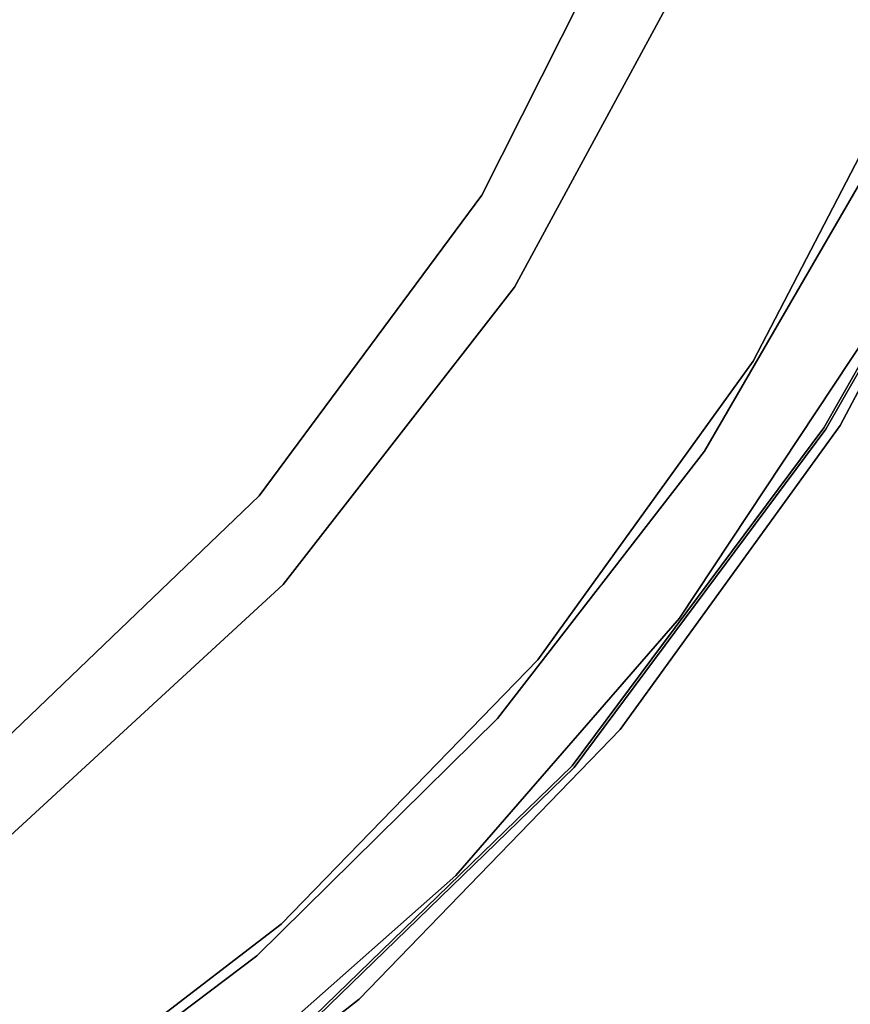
# Model space of a CAD drawing. Extents: x -91 to 91, y -91 to 262.
# Tile 221 of 256: x 28 to 44, y -38 to -19. Entities that reach past the tile are written whole.
import ezdxf

# ---------------------------------------------------------------- set-up
doc = ezdxf.new("R2010")
doc.units = 0
doc.header["$LTSCALE"] = 25.4
doc.layers.get('0').update_dxf_attribs({"linetype": 'CONTINUOUS'})

# ---------------------------------------------------------------- blocks, each defined once
blk = doc.blocks.new('ETE0_STL_1')
at = {"color": 0}
for p, q in [((39.853, -16.014), (36.573, -22.519)), ((36.573, -22.519, 158.5), (39.853, -16.014, 158.5)), ((36.573, -22.519, 158.5), (39.853, -16.014, 158.5)), ((39.853, -16.014), (36.573, -22.519)), ((40.706, -17.855, 158.5), (37.212, -24.312, 158.5)), ((37.212, -24.312), (40.706, -17.855)), ((40.706, -17.855, 158.5), (37.212, -24.312, 158.5)), ((37.212, -24.312), (40.706, -17.855)), ((41.863, -25.753, 327.508), (45.166, -19.384, 327.508)), ((45.166, -19.384, 328.508), (41.863, -25.753, 328.508)), ((45.166, -19.384, 328.508), (41.863, -25.753, 328.508)), ((41.863, -25.753, 327.508), (45.166, -19.384, 327.508)), ((43.559, -27.003, 162.508), (46.959, -20.529, 162.508)), ((46.959, -20.529, 164.508), (43.559, -27.003, 164.508)), ((46.959, -20.529, 164.508), (43.559, -27.003, 164.508)), ((43.559, -27.003, 162.508), (46.959, -20.529, 162.508)), ((44.213, -21.81, 327.508), (40.911, -27.509, 327.508)), ((40.911, -27.509, 321.008), (44.213, -21.81, 321.008)), ((40.911, -27.509, 321.008), (44.213, -21.81, 321.008)), ((44.213, -21.81, 327.508), (40.911, -27.509, 327.508)), ((36.573, -22.519), (32.241, -28.376)), ((32.241, -28.376, 158.5), (36.573, -22.519, 158.5)), ((32.241, -28.376, 158.5), (36.573, -22.519, 158.5)), ((36.573, -22.519), (32.241, -28.376)), ((36.573, -22.519), (36.573, -22.519, 158.5)), ((36.573, -22.519), (36.573, -22.519, 158.5)), ((45.271, -23.484, 327.508), (43.235, -27.051, 327.508)), ((43.235, -27.051, 160.508), (45.271, -23.484, 160.508)), ((43.235, -27.051, 160.508), (45.271, -23.484, 160.508)), ((45.271, -23.484, 327.508), (43.235, -27.051, 327.508)), ((43.277, -27.077, 327.508), (45.316, -23.507, 327.508)), ((45.316, -23.507, 160.508), (43.277, -27.077, 160.508)), ((43.277, -27.077, 327.508), (45.316, -23.507, 327.508)), ((45.316, -23.507, 160.508), (43.277, -27.077, 160.508)), ((37.212, -24.312, 158.5), (32.703, -30.105, 158.5)), ((32.703, -30.105), (37.212, -24.312)), ((37.212, -24.312, 158.5), (32.703, -30.105, 158.5)), ((32.703, -30.105), (37.212, -24.312)), ((37.212, -24.312, 158.5), (37.212, -24.312)), ((37.212, -24.312, 158.5), (37.212, -24.312)), ((40.427, -30.762, 327.508), (44.097, -25.222, 327.508)), ((44.097, -25.222, 321.008), (40.427, -30.762, 321.008)), ((40.427, -30.762, 327.508), (44.097, -25.222, 327.508)), ((44.097, -25.222, 321.008), (40.427, -30.762, 321.008)), ((37.667, -31.574, 327.508), (41.863, -25.753, 327.508)), ((41.863, -25.753, 328.508), (37.667, -31.574, 328.508)), ((41.863, -25.753, 328.508), (37.667, -31.574, 328.508)), ((37.667, -31.574, 327.508), (41.863, -25.753, 327.508)), ((41.863, -25.753, 328.508), (41.863, -25.753, 327.508)), ((41.863, -25.753, 328.508), (41.863, -25.753, 327.508)), ((39.273, -32.927, 162.508), (43.559, -27.003, 162.508)), ((43.559, -27.003, 164.508), (39.273, -32.927, 164.508)), ((43.559, -27.003, 164.508), (39.273, -32.927, 164.508)), ((39.273, -32.927, 162.508), (43.559, -27.003, 162.508)), ((43.559, -27.003, 164.508), (43.559, -27.003, 162.508)), ((43.559, -27.003, 164.508), (43.559, -27.003, 162.508)), ((43.235, -27.051, 327.508), (38.336, -33.636, 327.508)), ((38.336, -33.636, 160.508), (43.235, -27.051, 160.508)), ((38.336, -33.636, 160.508), (43.235, -27.051, 160.508)), ((43.235, -27.051, 327.508), (38.336, -33.636, 327.508)), ((38.373, -33.669, 327.508), (43.277, -27.077, 327.508)), ((43.277, -27.077, 160.508), (38.373, -33.669, 160.508)), ((38.373, -33.669, 327.508), (43.277, -27.077, 327.508)), ((43.277, -27.077, 160.508), (38.373, -33.669, 160.508)), ((43.235, -27.051, 160.508), (43.235, -27.051, 327.508)), ((43.235, -27.051, 160.508), (43.235, -27.051, 327.508)), ((43.277, -27.077, 327.508), (43.277, -27.077, 160.508)), ((43.277, -27.077, 327.508), (43.277, -27.077, 160.508)), ((40.911, -27.509, 327.508), (36.88, -32.716, 327.508)), ((36.88, -32.716, 321.008), (40.911, -27.509, 321.008)), ((36.88, -32.716, 321.008), (40.911, -27.509, 321.008)), ((40.911, -27.509, 327.508), (36.88, -32.716, 327.508)), ((40.911, -27.509, 321.008), (40.911, -27.509, 327.508)), ((40.911, -27.509, 321.008), (40.911, -27.509, 327.508)), ((32.241, -28.376), (26.982, -33.417)), ((26.982, -33.417, 158.5), (32.241, -28.376, 158.5)), ((26.982, -33.417, 158.5), (32.241, -28.376, 158.5)), ((32.241, -28.376), (26.982, -33.417)), ((32.241, -28.376), (32.241, -28.376, 158.5)), ((32.241, -28.376), (32.241, -28.376, 158.5)), ((32.703, -30.105, 158.5), (27.302, -35.077, 158.5)), ((27.302, -35.077), (32.703, -30.105)), ((32.703, -30.105, 158.5), (27.302, -35.077, 158.5)), ((27.302, -35.077), (32.703, -30.105)), ((32.703, -30.105, 158.5), (32.703, -30.105)), ((32.703, -30.105, 158.5), (32.703, -30.105)), ((36.066, -35.775, 327.508), (40.427, -30.762, 327.508)), ((40.427, -30.762, 321.008), (36.066, -35.775, 321.008)), ((36.066, -35.775, 327.508), (40.427, -30.762, 327.508)), ((40.427, -30.762, 321.008), (36.066, -35.775, 321.008)), ((40.427, -30.762, 327.508), (40.427, -30.762, 321.008)), ((40.427, -30.762, 327.508), (40.427, -30.762, 321.008)), ((32.668, -36.722, 327.508), (37.667, -31.574, 327.508)), ((37.667, -31.574, 328.508), (32.668, -36.722, 328.508)), ((37.667, -31.574, 328.508), (32.668, -36.722, 328.508)), ((32.668, -36.722, 327.508), (37.667, -31.574, 327.508)), ((37.667, -31.574, 328.508), (37.667, -31.574, 327.508)), ((37.667, -31.574, 328.508), (37.667, -31.574, 327.508)), ((36.88, -32.716, 327.508), (32.19, -37.34, 327.508)), ((32.19, -37.34, 321.008), (36.88, -32.716, 321.008)), ((32.19, -37.34, 321.008), (36.88, -32.716, 321.008)), ((36.88, -32.716, 327.508), (32.19, -37.34, 327.508)), ((36.88, -32.716, 321.008), (36.88, -32.716, 327.508)), ((36.88, -32.716, 321.008), (36.88, -32.716, 327.508)), ((34.187, -38.181, 162.508), (39.273, -32.927, 162.508)), ((39.273, -32.927, 164.508), (34.187, -38.181, 164.508)), ((39.273, -32.927, 164.508), (34.187, -38.181, 164.508)), ((34.187, -38.181, 162.508), (39.273, -32.927, 162.508)), ((39.273, -32.927, 164.508), (39.273, -32.927, 162.508)), ((39.273, -32.927, 164.508), (39.273, -32.927, 162.508)), ((38.336, -33.636, 327.508), (32.444, -39.35, 327.508)), ((32.444, -39.35, 160.508), (38.336, -33.636, 160.508)), ((32.444, -39.35, 160.508), (38.336, -33.636, 160.508)), ((38.336, -33.636, 327.508), (32.444, -39.35, 327.508)), ((32.476, -39.388, 327.508), (38.373, -33.669, 327.508)), ((38.373, -33.669, 160.508), (32.476, -39.388, 160.508)), ((32.476, -39.388, 327.508), (38.373, -33.669, 327.508)), ((38.373, -33.669, 160.508), (32.476, -39.388, 160.508)), ((38.336, -33.636, 160.508), (38.336, -33.636, 327.508)), ((38.336, -33.636, 160.508), (38.336, -33.636, 327.508)), ((38.373, -33.669, 327.508), (38.373, -33.669, 160.508)), ((38.373, -33.669, 327.508), (38.373, -33.669, 160.508)), ((31.088, -40.177, 327.508), (36.066, -35.775, 327.508)), ((36.066, -35.775, 321.008), (31.088, -40.177, 321.008)), ((31.088, -40.177, 327.508), (36.066, -35.775, 327.508)), ((36.066, -35.775, 321.008), (31.088, -40.177, 321.008)), ((36.066, -35.775, 327.508), (36.066, -35.775, 321.008)), ((36.066, -35.775, 327.508), (36.066, -35.775, 321.008)), ((26.973, -41.087, 327.508), (32.668, -36.722, 327.508)), ((32.668, -36.722, 328.508), (26.973, -41.087, 328.508)), ((32.668, -36.722, 328.508), (26.973, -41.087, 328.508)), ((26.973, -41.087, 327.508), (32.668, -36.722, 327.508)), ((32.668, -36.722, 328.508), (32.668, -36.722, 327.508)), ((32.668, -36.722, 328.508), (32.668, -36.722, 327.508)), ((32.19, -37.34, 327.508), (26.926, -41.297, 327.508)), ((26.926, -41.297, 321.008), (32.19, -37.34, 321.008)), ((26.926, -41.297, 321.008), (32.19, -37.34, 321.008)), ((32.19, -37.34, 327.508), (26.926, -41.297, 327.508)), ((32.19, -37.34, 321.008), (32.19, -37.34, 327.508)), ((32.19, -37.34, 321.008), (32.19, -37.34, 327.508)), ((28.405, -42.658, 162.508), (34.187, -38.181, 162.508)), ((34.187, -38.181, 164.508), (28.405, -42.658, 164.508)), ((34.187, -38.181, 164.508), (28.405, -42.658, 164.508)), ((28.405, -42.658, 162.508), (34.187, -38.181, 162.508)), ((34.187, -38.181, 164.508), (34.187, -38.181, 162.508)), ((34.187, -38.181, 164.508), (34.187, -38.181, 162.508))]:
    blk.add_line(p, q, dxfattribs=at)

msp = doc.modelspace()

# ---------------------------------------------------------------- block references
at = {"color": 253}
msp.add_blockref('ETE0_STL_1', (0, 0), dxfattribs=at)

doc.saveas('drawing.dxf')
